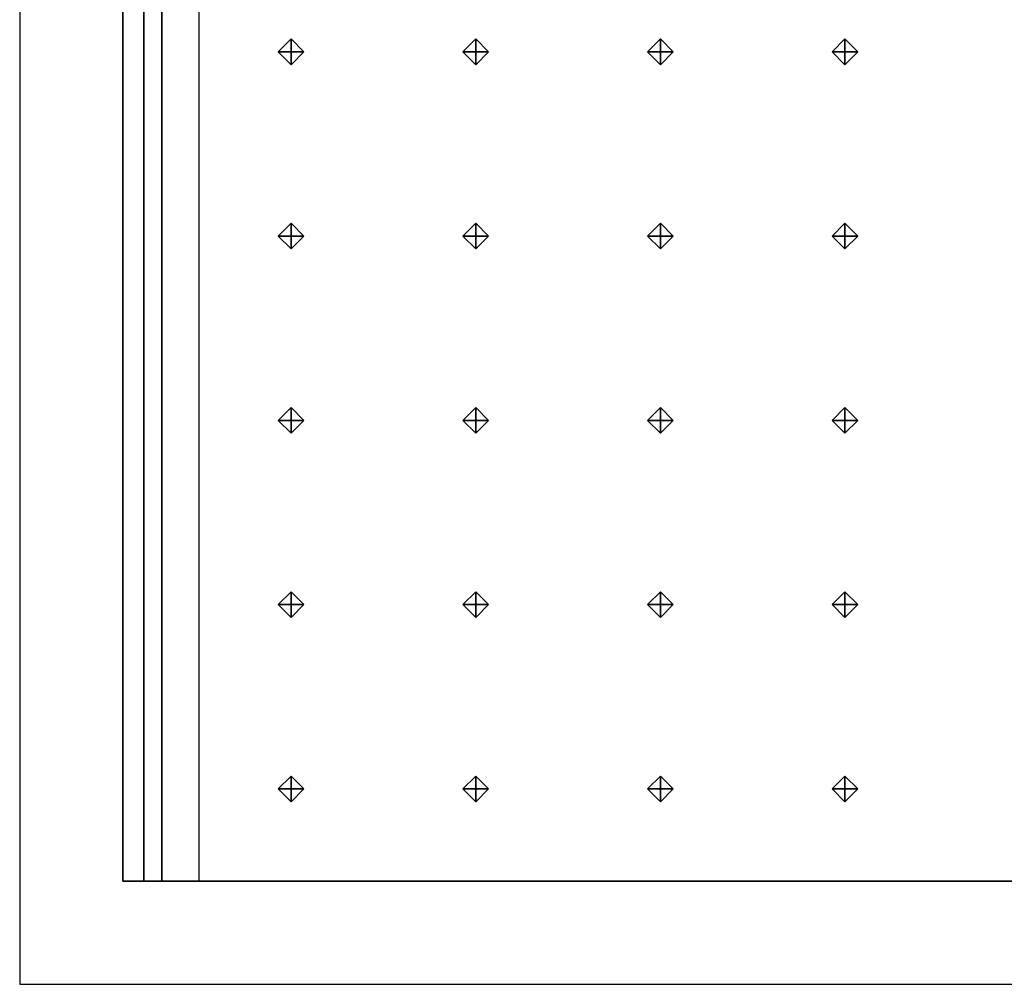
# Model space of a CAD drawing. Header units: inches. Extents: x 0.1 to 82.8, y 0.2 to 48.3.
# Tile 1 of 110: x 0.1 to 2.1, y 0.2 to 2.1. Entities that reach past the tile are written whole.
import ezdxf

# ---------------------------------------------------------------- set-up
doc = ezdxf.new("R2010")
doc.units = ezdxf.units.IN
doc.header["$MEASUREMENT"] = 0
doc.layers.add('DLX_CALC', color=3, linetype='Continuous', true_color=0x00ff00)
doc.layers.add('DLX_CONT', color=7, linetype='Continuous', true_color=0x969696)

msp = doc.modelspace()

# ---------------------------------------------------------------- linework, layer by layer
at = {"layer": 'DLX_CALC'}
for points in [[(45.6486, 5.713, 0), (45.6486, 33.013, 0), (0.3486, 33.0132, 0), (0.3485, 0.4132, 0), (0.3889, 0.4132, 0), (0.3889, 5.7132, 0), (45.6486, 5.713, 0)], [(45.5733, 2.913, 0), (0.3485, 2.9132, 0), (0.3485, 0.4132, 0), (45.5733, 0.413, 0), (45.5733, 2.913, 0)], [(0.4956, 2.9132, 0), (0.4956, 0.4132, 0)], [(0.4956, 0.4132, 0), (45.5733, 0.413, 0)]]:
    msp.add_polyline3d(points, dxfattribs=at)
at = {"layer": 'DLX_CONT'}
for points in [[(0.1486, 33.2132, 0), (0.1485, 0.2132, 0)], [(0.3486, 33.0132, 0), (0.3485, 0.4132, 0)], [(0.3889, 5.7132, 0), (0.3889, 0.4132, 0)], [(0.3889, 0.4132, 0), (0.3889, 5.7132, 0)], [(0.3889, 5.7132, 0), (0.3889, 0.4132, 0)], [(0.3889, 0.4132, 0), (0.3889, 5.7132, 0)], [(0.4237, 0.4132, 0), (0.4238, 4.5132, 0)], [(0.4238, 4.5132, 0), (0.4237, 0.4132, 0)], [(0.4238, 4.5132, 0), (0.4237, 0.4132, 0)], [(0.4237, 0.4132, 0), (0.4238, 4.5132, 0)], [(0.3889, 4.3132, 0), (0.3889, 0.4132, 0)], [(0.3889, 0.4132, 0), (0.3889, 4.3132, 0)], [(0.3889, 4.3132, 0), (0.3889, 0.4132, 0)], [(0.3889, 0.4132, 0), (0.3889, 4.3132, 0)], [(0.4237, 0.4132, 0), (0.4238, 4.3132, 0)], [(0.4238, 4.3132, 0), (0.4237, 0.4132, 0)], [(0.4237, 0.4132, 0), (0.4238, 4.3132, 0)], [(0.4238, 4.3132, 0), (0.4237, 0.4132, 0)], [(0.3486, 4.1132, 0), (0.3485, 0.4132, 0)], [(0.3485, 0.4132, 0), (0.3486, 4.1132, 0)], [(0.3485, 0.4132, 0), (0.3486, 3.9132, 0)], [(0.3486, 3.9132, 0), (0.3485, 0.4132, 0)], [(0.3486, 3.9132, 0), (0.3485, 0.4132, 0)], [(0.3485, 0.4132, 0), (0.3486, 3.9132, 0)], [(0.3485, 0.4132, 0), (0.3486, 3.7132, 0)], [(0.3486, 3.7132, 0), (0.3485, 0.4132, 0)], [(0.3486, 3.7132, 0), (0.3485, 0.4132, 0)], [(0.3485, 0.4132, 0), (0.3486, 3.7132, 0)], [(0.3485, 0.4132, 0), (0.3486, 3.5132, 0)], [(0.3486, 3.5132, 0), (0.3485, 0.4132, 0)], [(0.3485, 3.5132, 0), (0.3485, 0.4132, 0)], [(0.3485, 0.4132, 0), (0.3485, 3.5132, 0)], [(0.3485, 0.4132, 0), (0.3485, 3.3132, 0)], [(0.3485, 3.3132, 0), (0.3485, 0.4132, 0)], [(0.3485, 3.3132, 0), (0.3485, 0.4132, 0)], [(0.3485, 0.4132, 0), (0.3485, 3.3132, 0)], [(0.3485, 0.4132, 0), (0.3485, 3.1132, 0)], [(0.3485, 3.1132, 0), (0.3485, 0.4132, 0)], [(0.3485, 3.1132, 0), (0.3485, 0.4132, 0)], [(0.3485, 0.4132, 0), (0.3485, 3.1132, 0)], [(0.3485, 0.4132, 0), (0.3485, 2.9132, 0)], [(0.3485, 2.9132, 0), (0.3485, 0.4132, 0)], [(0.3485, 2.9132, 0), (0.3485, 0.4132, 0)], [(0.3485, 0.4132, 0), (0.3485, 2.9132, 0)], [(0.3485, 0.4132, 0), (0.3485, 2.9132, 0)], [(0.3485, 2.9132, 0), (0.3485, 0.4132, 0)], [(0.3485, 0.4132, 0), (45.6485, 0.413, 0)], [(0.3485, 0.4132, 0), (0.3485, 0.4132, 0)], [(0.3485, 0.4132, 0), (45.5733, 0.413, 0)], [(45.5733, 0.413, 0), (0.3485, 0.4132, 0)], [(0.3485, 0.4132, 0), (0.3485, 0.4132, 0)], [(45.5733, 0.413, 0), (0.3485, 0.4132, 0)], [(0.3485, 0.4132, 0), (45.5733, 0.413, 0)], [(0.3485, 0.4132, 0), (0.3485, 0.4132, 0)], [(0.3485, 0.4132, 0), (45.5733, 0.413, 0)], [(45.5733, 0.413, 0), (0.3485, 0.4132, 0)], [(0.3485, 0.4132, 0), (0.3485, 0.4132, 0)], [(45.5733, 0.413, 0), (0.3485, 0.4132, 0)], [(0.3485, 0.4132, 0), (45.5733, 0.413, 0)], [(0.3485, 0.4132, 0), (0.3485, 0.4132, 0)], [(45.5733, 0.413, 0), (0.3485, 0.4132, 0)], [(45.5733, 0.413, 0), (0.3485, 0.4132, 0)], [(0.3485, 0.4132, 0), (0.3485, 0.4132, 0)], [(0.3485, 0.4132, 0), (45.5733, 0.413, 0)], [(0.3485, 0.4132, 0), (45.5733, 0.413, 0)], [(0.3485, 0.4132, 0), (0.3485, 0.4132, 0)], [(45.5733, 0.413, 0), (0.3485, 0.4132, 0)], [(45.5733, 0.413, 0), (0.3485, 0.4132, 0)], [(0.3485, 0.4132, 0), (0.3485, 0.4132, 0)], [(0.3485, 0.4132, 0), (45.5733, 0.413, 0)], [(0.3485, 0.4132, 0), (45.5733, 0.413, 0)], [(0.3485, 0.4132, 0), (0.3485, 0.4132, 0)], [(45.5733, 0.413, 0), (0.3485, 0.4132, 0)], [(45.5733, 0.413, 0), (0.3485, 0.4132, 0)], [(0.3485, 0.4132, 0), (0.3485, 0.4132, 0)], [(0.3485, 0.4132, 0), (45.5733, 0.413, 0)], [(0.3485, 0.4132, 0), (45.5733, 0.413, 0)], [(0.3485, 0.4132, 0), (0.3485, 0.4132, 0)], [(45.5733, 0.413, 0), (0.3485, 0.4132, 0)], [(45.5733, 0.413, 0), (0.3485, 0.4132, 0)], [(0.3485, 0.4132, 0), (0.3485, 0.4132, 0)], [(0.3485, 0.4132, 0), (45.5733, 0.413, 0)], [(0.3485, 0.4132, 0), (45.5733, 0.413, 0)], [(0.3485, 0.4132, 0), (0.3485, 0.4132, 0)], [(45.5733, 0.413, 0), (0.3485, 0.4132, 0)], [(0.3485, 0.4132, 0), (45.5733, 0.413, 0)], [(45.5733, 0.413, 0), (0.3485, 0.4132, 0)], [(0.3485, 0.4132, 0), (0.3485, 0.4132, 0)], [(0.3485, 0.4132, 0), (45.5733, 0.413, 0)], [(0.3889, 0.4132, 0), (0.3889, 0.4132, 0)], [(0.3889, 0.4132, 0), (0.4237, 0.4132, 0)], [(0.4237, 0.4132, 0), (0.3889, 0.4132, 0)], [(0.3889, 0.4132, 0), (0.3889, 0.4132, 0)], [(0.3889, 0.4132, 0), (45.6485, 0.413, 0)], [(45.6485, 0.413, 0), (0.3889, 0.4132, 0)], [(45.6137, 0.413, 0), (0.3889, 0.4132, 0)], [(0.3889, 0.4132, 0), (0.3889, 0.4132, 0)], [(0.3889, 0.4132, 0), (0.4237, 0.4132, 0)], [(0.3889, 0.4132, 0), (45.6137, 0.413, 0)], [(0.4237, 0.4132, 0), (0.3889, 0.4132, 0)], [(0.3889, 0.4132, 0), (0.3889, 0.4132, 0)], [(45.6485, 0.413, 0), (0.4237, 0.4132, 0)], [(0.4237, 0.4132, 0), (45.6485, 0.413, 0)], [(0.4237, 0.4132, 0), (0.4237, 0.4132, 0)], [(0.4237, 0.4132, 0), (0.4237, 0.4132, 0)], [(0.4237, 0.4132, 0), (45.6485, 0.413, 0)], [(45.6137, 0.413, 0), (0.4237, 0.4132, 0)], [(45.6485, 0.413, 0), (0.4237, 0.4132, 0)], [(0.4237, 0.4132, 0), (45.6137, 0.413, 0)], [(0.4237, 0.4132, 0), (45.6137, 0.413, 0)], [(45.6137, 0.413, 0), (0.4237, 0.4132, 0)], [(0.1485, 0.2132, 0), (45.8485, 0.213, 0)]]:
    msp.add_polyline3d(points, dxfattribs=at)

# ---------------------------------------------------------------- meshes
at = {"layer": 'DLX_CALC'}
mesh = msp.add_polyface(dxfattribs=at)
corners = [(0.6744, 1.9953), (0.6994, 2.0203), (0.6744, 2.0203), (0.6994, 2.0203), (0.6744, 2.0453), (0.6744, 2.0203), (0.6744, 2.0453), (0.6494, 2.0203), (0.6744, 2.0203), (0.6494, 2.0203), (0.6744, 1.9953), (0.6744, 2.0203), (0.6994, 2.0203), (0.6744, 1.9953), (0.6744, 2.0203), (0.6744, 2.0453), (0.6994, 2.0203), (0.6744, 2.0203), (0.6494, 2.0203), (0.6744, 2.0453), (0.6744, 2.0203), (0.6744, 1.9953), (0.6494, 2.0203), (0.6744, 2.0203)]
mesh.append_faces([[corners[k] for k in face] for face in [(0, 1, 2), (3, 4, 5), (6, 7, 8), (9, 10, 11), (12, 13, 14), (15, 16, 17), (18, 19, 20), (21, 22, 23)]])
mesh = msp.add_polyface(dxfattribs=at)
corners = [(1.0322, 1.9953), (1.0572, 2.0203), (1.0322, 2.0203), (1.0572, 2.0203), (1.0322, 2.0453), (1.0322, 2.0203), (1.0322, 2.0453), (1.0072, 2.0203), (1.0322, 2.0203), (1.0072, 2.0203), (1.0322, 1.9953), (1.0322, 2.0203), (1.0572, 2.0203), (1.0322, 1.9953), (1.0322, 2.0203), (1.0322, 2.0453), (1.0572, 2.0203), (1.0322, 2.0203), (1.0072, 2.0203), (1.0322, 2.0453), (1.0322, 2.0203), (1.0322, 1.9953), (1.0072, 2.0203), (1.0322, 2.0203)]
mesh.append_faces([[corners[k] for k in face] for face in [(0, 1, 2), (3, 4, 5), (6, 7, 8), (9, 10, 11), (12, 13, 14), (15, 16, 17), (18, 19, 20), (21, 22, 23)]])
mesh = msp.add_polyface(dxfattribs=at)
corners = [(1.39, 1.9953), (1.415, 2.0203), (1.39, 2.0203), (1.415, 2.0203), (1.39, 2.0453), (1.39, 2.0203), (1.39, 2.0453), (1.365, 2.0203), (1.39, 2.0203), (1.365, 2.0203), (1.39, 1.9953), (1.39, 2.0203), (1.415, 2.0203), (1.39, 1.9953), (1.39, 2.0203), (1.39, 2.0453), (1.415, 2.0203), (1.39, 2.0203), (1.365, 2.0203), (1.39, 2.0453), (1.39, 2.0203), (1.39, 1.9953), (1.365, 2.0203), (1.39, 2.0203)]
mesh.append_faces([[corners[k] for k in face] for face in [(0, 1, 2), (3, 4, 5), (6, 7, 8), (9, 10, 11), (12, 13, 14), (15, 16, 17), (18, 19, 20), (21, 22, 23)]])
mesh = msp.add_polyface(dxfattribs=at)
corners = [(1.7477, 1.9953), (1.7727, 2.0203), (1.7477, 2.0203), (1.7727, 2.0203), (1.7477, 2.0453), (1.7477, 2.0203), (1.7477, 2.0453), (1.7227, 2.0203), (1.7477, 2.0203), (1.7227, 2.0203), (1.7477, 1.9953), (1.7477, 2.0203), (1.7727, 2.0203), (1.7477, 1.9953), (1.7477, 2.0203), (1.7477, 2.0453), (1.7727, 2.0203), (1.7477, 2.0203), (1.7227, 2.0203), (1.7477, 2.0453), (1.7477, 2.0203), (1.7477, 1.9953), (1.7227, 2.0203), (1.7477, 2.0203)]
mesh.append_faces([[corners[k] for k in face] for face in [(0, 1, 2), (3, 4, 5), (6, 7, 8), (9, 10, 11), (12, 13, 14), (15, 16, 17), (18, 19, 20), (21, 22, 23)]])
mesh = msp.add_polyface(dxfattribs=at)
corners = [(0.6744, 1.6382), (0.6994, 1.6632), (0.6744, 1.6632), (0.6994, 1.6632), (0.6744, 1.6882), (0.6744, 1.6632), (0.6744, 1.6882), (0.6494, 1.6632), (0.6744, 1.6632), (0.6494, 1.6632), (0.6744, 1.6382), (0.6744, 1.6632), (0.6994, 1.6632), (0.6744, 1.6382), (0.6744, 1.6632), (0.6744, 1.6882), (0.6994, 1.6632), (0.6744, 1.6632), (0.6494, 1.6632), (0.6744, 1.6882), (0.6744, 1.6632), (0.6744, 1.6382), (0.6494, 1.6632), (0.6744, 1.6632)]
mesh.append_faces([[corners[k] for k in face] for face in [(0, 1, 2), (3, 4, 5), (6, 7, 8), (9, 10, 11), (12, 13, 14), (15, 16, 17), (18, 19, 20), (21, 22, 23)]])
mesh = msp.add_polyface(dxfattribs=at)
corners = [(1.0322, 1.6382), (1.0572, 1.6632), (1.0322, 1.6632), (1.0572, 1.6632), (1.0322, 1.6882), (1.0322, 1.6632), (1.0322, 1.6882), (1.0072, 1.6632), (1.0322, 1.6632), (1.0072, 1.6632), (1.0322, 1.6382), (1.0322, 1.6632), (1.0572, 1.6632), (1.0322, 1.6382), (1.0322, 1.6632), (1.0322, 1.6882), (1.0572, 1.6632), (1.0322, 1.6632), (1.0072, 1.6632), (1.0322, 1.6882), (1.0322, 1.6632), (1.0322, 1.6382), (1.0072, 1.6632), (1.0322, 1.6632)]
mesh.append_faces([[corners[k] for k in face] for face in [(0, 1, 2), (3, 4, 5), (6, 7, 8), (9, 10, 11), (12, 13, 14), (15, 16, 17), (18, 19, 20), (21, 22, 23)]])
mesh = msp.add_polyface(dxfattribs=at)
corners = [(1.39, 1.6382), (1.415, 1.6632), (1.39, 1.6632), (1.415, 1.6632), (1.39, 1.6882), (1.39, 1.6632), (1.39, 1.6882), (1.365, 1.6632), (1.39, 1.6632), (1.365, 1.6632), (1.39, 1.6382), (1.39, 1.6632), (1.415, 1.6632), (1.39, 1.6382), (1.39, 1.6632), (1.39, 1.6882), (1.415, 1.6632), (1.39, 1.6632), (1.365, 1.6632), (1.39, 1.6882), (1.39, 1.6632), (1.39, 1.6382), (1.365, 1.6632), (1.39, 1.6632)]
mesh.append_faces([[corners[k] for k in face] for face in [(0, 1, 2), (3, 4, 5), (6, 7, 8), (9, 10, 11), (12, 13, 14), (15, 16, 17), (18, 19, 20), (21, 22, 23)]])
mesh = msp.add_polyface(dxfattribs=at)
corners = [(1.7477, 1.6382), (1.7727, 1.6632), (1.7477, 1.6632), (1.7727, 1.6632), (1.7477, 1.6882), (1.7477, 1.6632), (1.7477, 1.6882), (1.7227, 1.6632), (1.7477, 1.6632), (1.7227, 1.6632), (1.7477, 1.6382), (1.7477, 1.6632), (1.7727, 1.6632), (1.7477, 1.6382), (1.7477, 1.6632), (1.7477, 1.6882), (1.7727, 1.6632), (1.7477, 1.6632), (1.7227, 1.6632), (1.7477, 1.6882), (1.7477, 1.6632), (1.7477, 1.6382), (1.7227, 1.6632), (1.7477, 1.6632)]
mesh.append_faces([[corners[k] for k in face] for face in [(0, 1, 2), (3, 4, 5), (6, 7, 8), (9, 10, 11), (12, 13, 14), (15, 16, 17), (18, 19, 20), (21, 22, 23)]])
mesh = msp.add_polyface(dxfattribs=at)
corners = [(0.6744, 1.281), (0.6994, 1.306), (0.6744, 1.306), (0.6994, 1.306), (0.6744, 1.331), (0.6744, 1.306), (0.6744, 1.331), (0.6494, 1.306), (0.6744, 1.306), (0.6494, 1.306), (0.6744, 1.281), (0.6744, 1.306), (0.6994, 1.306), (0.6744, 1.281), (0.6744, 1.306), (0.6744, 1.331), (0.6994, 1.306), (0.6744, 1.306), (0.6494, 1.306), (0.6744, 1.331), (0.6744, 1.306), (0.6744, 1.281), (0.6494, 1.306), (0.6744, 1.306)]
mesh.append_faces([[corners[k] for k in face] for face in [(0, 1, 2), (3, 4, 5), (6, 7, 8), (9, 10, 11), (12, 13, 14), (15, 16, 17), (18, 19, 20), (21, 22, 23)]])
mesh = msp.add_polyface(dxfattribs=at)
corners = [(1.0322, 1.281), (1.0572, 1.306), (1.0322, 1.306), (1.0572, 1.306), (1.0322, 1.331), (1.0322, 1.306), (1.0322, 1.331), (1.0072, 1.306), (1.0322, 1.306), (1.0072, 1.306), (1.0322, 1.281), (1.0322, 1.306), (1.0572, 1.306), (1.0322, 1.281), (1.0322, 1.306), (1.0322, 1.331), (1.0572, 1.306), (1.0322, 1.306), (1.0072, 1.306), (1.0322, 1.331), (1.0322, 1.306), (1.0322, 1.281), (1.0072, 1.306), (1.0322, 1.306)]
mesh.append_faces([[corners[k] for k in face] for face in [(0, 1, 2), (3, 4, 5), (6, 7, 8), (9, 10, 11), (12, 13, 14), (15, 16, 17), (18, 19, 20), (21, 22, 23)]])
mesh = msp.add_polyface(dxfattribs=at)
corners = [(1.39, 1.281), (1.415, 1.306), (1.39, 1.306), (1.415, 1.306), (1.39, 1.331), (1.39, 1.306), (1.39, 1.331), (1.365, 1.306), (1.39, 1.306), (1.365, 1.306), (1.39, 1.281), (1.39, 1.306), (1.415, 1.306), (1.39, 1.281), (1.39, 1.306), (1.39, 1.331), (1.415, 1.306), (1.39, 1.306), (1.365, 1.306), (1.39, 1.331), (1.39, 1.306), (1.39, 1.281), (1.365, 1.306), (1.39, 1.306)]
mesh.append_faces([[corners[k] for k in face] for face in [(0, 1, 2), (3, 4, 5), (6, 7, 8), (9, 10, 11), (12, 13, 14), (15, 16, 17), (18, 19, 20), (21, 22, 23)]])
mesh = msp.add_polyface(dxfattribs=at)
corners = [(1.7477, 1.281), (1.7727, 1.306), (1.7477, 1.306), (1.7727, 1.306), (1.7477, 1.331), (1.7477, 1.306), (1.7477, 1.331), (1.7227, 1.306), (1.7477, 1.306), (1.7227, 1.306), (1.7477, 1.281), (1.7477, 1.306), (1.7727, 1.306), (1.7477, 1.281), (1.7477, 1.306), (1.7477, 1.331), (1.7727, 1.306), (1.7477, 1.306), (1.7227, 1.306), (1.7477, 1.331), (1.7477, 1.306), (1.7477, 1.281), (1.7227, 1.306), (1.7477, 1.306)]
mesh.append_faces([[corners[k] for k in face] for face in [(0, 1, 2), (3, 4, 5), (6, 7, 8), (9, 10, 11), (12, 13, 14), (15, 16, 17), (18, 19, 20), (21, 22, 23)]])
mesh = msp.add_polyface(dxfattribs=at)
corners = [(0.6744, 0.9239), (0.6994, 0.9489), (0.6744, 0.9489), (0.6994, 0.9489), (0.6744, 0.9739), (0.6744, 0.9489), (0.6744, 0.9739), (0.6494, 0.9489), (0.6744, 0.9489), (0.6494, 0.9489), (0.6744, 0.9239), (0.6744, 0.9489), (0.6994, 0.9489), (0.6744, 0.9239), (0.6744, 0.9489), (0.6744, 0.9739), (0.6994, 0.9489), (0.6744, 0.9489), (0.6494, 0.9489), (0.6744, 0.9739), (0.6744, 0.9489), (0.6744, 0.9239), (0.6494, 0.9489), (0.6744, 0.9489)]
mesh.append_faces([[corners[k] for k in face] for face in [(0, 1, 2), (3, 4, 5), (6, 7, 8), (9, 10, 11), (12, 13, 14), (15, 16, 17), (18, 19, 20), (21, 22, 23)]])
mesh = msp.add_polyface(dxfattribs=at)
corners = [(1.0322, 0.9239), (1.0572, 0.9489), (1.0322, 0.9489), (1.0572, 0.9489), (1.0322, 0.9739), (1.0322, 0.9489), (1.0322, 0.9739), (1.0072, 0.9489), (1.0322, 0.9489), (1.0072, 0.9489), (1.0322, 0.9239), (1.0322, 0.9489), (1.0572, 0.9489), (1.0322, 0.9239), (1.0322, 0.9489), (1.0322, 0.9739), (1.0572, 0.9489), (1.0322, 0.9489), (1.0072, 0.9489), (1.0322, 0.9739), (1.0322, 0.9489), (1.0322, 0.9239), (1.0072, 0.9489), (1.0322, 0.9489)]
mesh.append_faces([[corners[k] for k in face] for face in [(0, 1, 2), (3, 4, 5), (6, 7, 8), (9, 10, 11), (12, 13, 14), (15, 16, 17), (18, 19, 20), (21, 22, 23)]])
mesh = msp.add_polyface(dxfattribs=at)
corners = [(1.39, 0.9239), (1.415, 0.9489), (1.39, 0.9489), (1.415, 0.9489), (1.39, 0.9739), (1.39, 0.9489), (1.39, 0.9739), (1.365, 0.9489), (1.39, 0.9489), (1.365, 0.9489), (1.39, 0.9239), (1.39, 0.9489), (1.415, 0.9489), (1.39, 0.9239), (1.39, 0.9489), (1.39, 0.9739), (1.415, 0.9489), (1.39, 0.9489), (1.365, 0.9489), (1.39, 0.9739), (1.39, 0.9489), (1.39, 0.9239), (1.365, 0.9489), (1.39, 0.9489)]
mesh.append_faces([[corners[k] for k in face] for face in [(0, 1, 2), (3, 4, 5), (6, 7, 8), (9, 10, 11), (12, 13, 14), (15, 16, 17), (18, 19, 20), (21, 22, 23)]])
mesh = msp.add_polyface(dxfattribs=at)
corners = [(1.7477, 0.9239), (1.7727, 0.9489), (1.7477, 0.9489), (1.7727, 0.9489), (1.7477, 0.9739), (1.7477, 0.9489), (1.7477, 0.9739), (1.7227, 0.9489), (1.7477, 0.9489), (1.7227, 0.9489), (1.7477, 0.9239), (1.7477, 0.9489), (1.7727, 0.9489), (1.7477, 0.9239), (1.7477, 0.9489), (1.7477, 0.9739), (1.7727, 0.9489), (1.7477, 0.9489), (1.7227, 0.9489), (1.7477, 0.9739), (1.7477, 0.9489), (1.7477, 0.9239), (1.7227, 0.9489), (1.7477, 0.9489)]
mesh.append_faces([[corners[k] for k in face] for face in [(0, 1, 2), (3, 4, 5), (6, 7, 8), (9, 10, 11), (12, 13, 14), (15, 16, 17), (18, 19, 20), (21, 22, 23)]])
mesh = msp.add_polyface(dxfattribs=at)
corners = [(0.6744, 0.5667), (0.6994, 0.5917), (0.6744, 0.5917), (0.6994, 0.5917), (0.6744, 0.6167), (0.6744, 0.5917), (0.6744, 0.6167), (0.6494, 0.5917), (0.6744, 0.5917), (0.6494, 0.5917), (0.6744, 0.5667), (0.6744, 0.5917), (0.6994, 0.5917), (0.6744, 0.5667), (0.6744, 0.5917), (0.6744, 0.6167), (0.6994, 0.5917), (0.6744, 0.5917), (0.6494, 0.5917), (0.6744, 0.6167), (0.6744, 0.5917), (0.6744, 0.5667), (0.6494, 0.5917), (0.6744, 0.5917)]
mesh.append_faces([[corners[k] for k in face] for face in [(0, 1, 2), (3, 4, 5), (6, 7, 8), (9, 10, 11), (12, 13, 14), (15, 16, 17), (18, 19, 20), (21, 22, 23)]])
mesh = msp.add_polyface(dxfattribs=at)
corners = [(1.0322, 0.5667), (1.0572, 0.5917), (1.0322, 0.5917), (1.0572, 0.5917), (1.0322, 0.6167), (1.0322, 0.5917), (1.0322, 0.6167), (1.0072, 0.5917), (1.0322, 0.5917), (1.0072, 0.5917), (1.0322, 0.5667), (1.0322, 0.5917), (1.0572, 0.5917), (1.0322, 0.5667), (1.0322, 0.5917), (1.0322, 0.6167), (1.0572, 0.5917), (1.0322, 0.5917), (1.0072, 0.5917), (1.0322, 0.6167), (1.0322, 0.5917), (1.0322, 0.5667), (1.0072, 0.5917), (1.0322, 0.5917)]
mesh.append_faces([[corners[k] for k in face] for face in [(0, 1, 2), (3, 4, 5), (6, 7, 8), (9, 10, 11), (12, 13, 14), (15, 16, 17), (18, 19, 20), (21, 22, 23)]])
mesh = msp.add_polyface(dxfattribs=at)
corners = [(1.39, 0.5667), (1.415, 0.5917), (1.39, 0.5917), (1.415, 0.5917), (1.39, 0.6167), (1.39, 0.5917), (1.39, 0.6167), (1.365, 0.5917), (1.39, 0.5917), (1.365, 0.5917), (1.39, 0.5667), (1.39, 0.5917), (1.415, 0.5917), (1.39, 0.5667), (1.39, 0.5917), (1.39, 0.6167), (1.415, 0.5917), (1.39, 0.5917), (1.365, 0.5917), (1.39, 0.6167), (1.39, 0.5917), (1.39, 0.5667), (1.365, 0.5917), (1.39, 0.5917)]
mesh.append_faces([[corners[k] for k in face] for face in [(0, 1, 2), (3, 4, 5), (6, 7, 8), (9, 10, 11), (12, 13, 14), (15, 16, 17), (18, 19, 20), (21, 22, 23)]])
mesh = msp.add_polyface(dxfattribs=at)
corners = [(1.7477, 0.5667), (1.7727, 0.5917), (1.7477, 0.5917), (1.7727, 0.5917), (1.7477, 0.6167), (1.7477, 0.5917), (1.7477, 0.6167), (1.7227, 0.5917), (1.7477, 0.5917), (1.7227, 0.5917), (1.7477, 0.5667), (1.7477, 0.5917), (1.7727, 0.5917), (1.7477, 0.5667), (1.7477, 0.5917), (1.7477, 0.6167), (1.7727, 0.5917), (1.7477, 0.5917), (1.7227, 0.5917), (1.7477, 0.6167), (1.7477, 0.5917), (1.7477, 0.5667), (1.7227, 0.5917), (1.7477, 0.5917)]
mesh.append_faces([[corners[k] for k in face] for face in [(0, 1, 2), (3, 4, 5), (6, 7, 8), (9, 10, 11), (12, 13, 14), (15, 16, 17), (18, 19, 20), (21, 22, 23)]])

doc.saveas('drawing.dxf')
